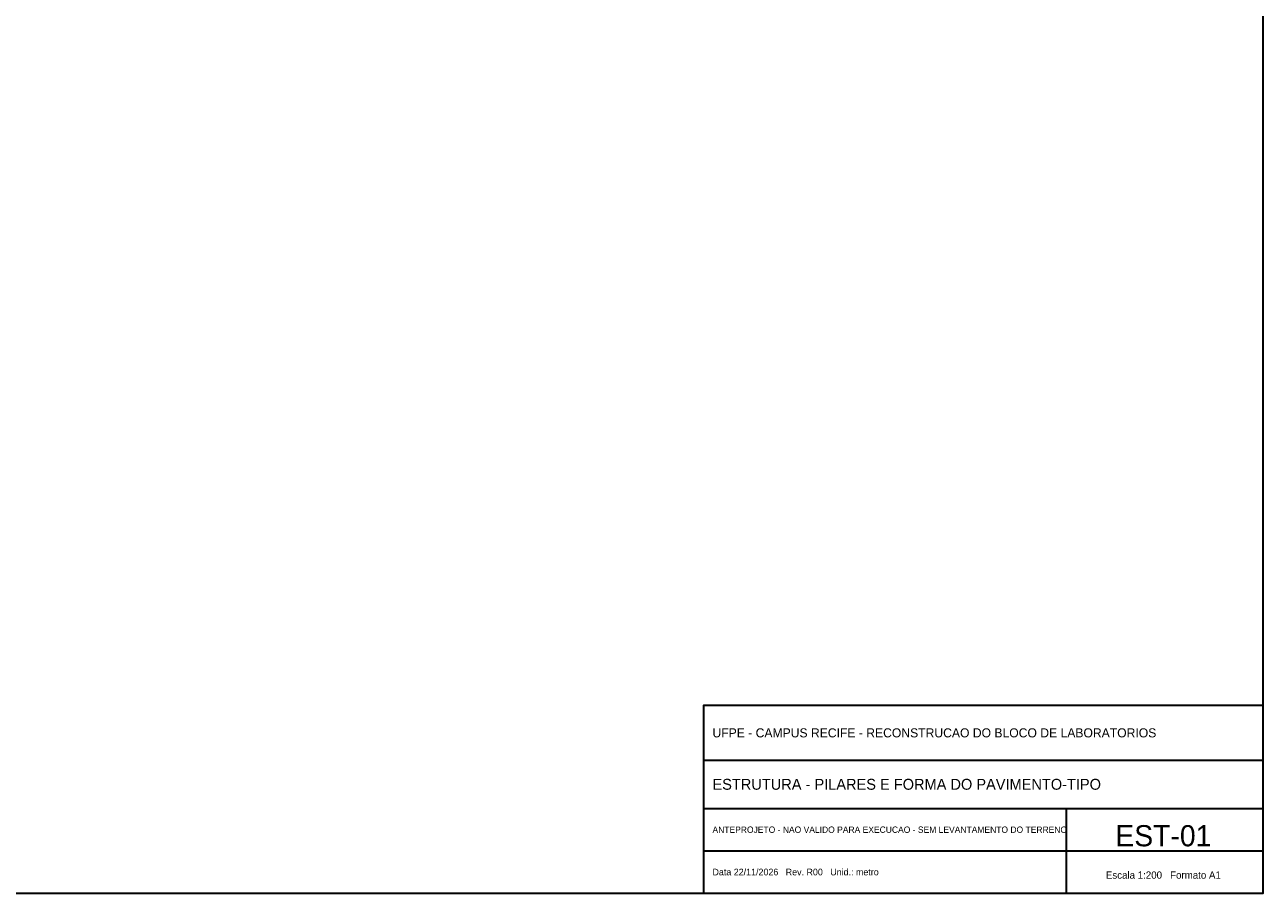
# Model space of a CAD drawing. Header units: metres. Extents: x -12 to 152, y -66 to 49.
# Tile 4 of 5: x 70 to 152, y -66 to -9. Entities that reach past the tile are written whole.
import ezdxf
from ezdxf.enums import TextEntityAlignment as Align

# ---------------------------------------------------------------- set-up
doc = ezdxf.new("R2010")
doc.units = ezdxf.units.M
doc.layers.add('FOLHA', color=7, linetype='Continuous', lineweight=35)

msp = doc.modelspace()

# ---------------------------------------------------------------- linework, layer by layer
at = {"layer": 'FOLHA'}
for p, q in [((115.2, -57.2), (152.2, -57.2)), ((115.2, -60.4), (152.2, -60.4)), ((139.2, -66), (139.2, -60.4)), ((115.2, -63.2), (152.2, -63.2))]:
    msp.add_line(p, q, dxfattribs=at)
for points in [[(-12, -66), (152.2, -66), (152.2, 48.8), (-12, 48.8)], [(115.2, -66), (152.2, -66), (152.2, -53.6), (115.2, -53.6)]]:
    msp.add_lwpolyline(points, close=True, dxfattribs=at)

# ---------------------------------------------------------------- texts
for s, height, p in [('UFPE - CAMPUS RECIFE - RECONSTRUCAO DO BLOCO DE LABORATORIOS', 0.6, (115.8, -55.4)), ('ESTRUTURA - PILARES E FORMA DO PAVIMENTO-TIPO', 0.72, (115.8, -58.8)), ('ANTEPROJETO - NAO VALIDO PARA EXECUCAO - SEM LEVANTAMENTO DO TERRENO', 0.42, (115.8, -61.8)), ('Data 22/11/2026   Rev. R00   Unid.: metro', 0.44, (115.8, -64.6))]:
    msp.add_text(s, height=height, dxfattribs=at).set_placement(p, align=Align.MIDDLE_LEFT)
for s, height, p in [('EST-01', 1.4, (145.6, -62.2)), ('Escala 1:200   Formato A1', 0.48, (145.6, -64.8))]:
    msp.add_text(s, height=height, dxfattribs=at).set_placement(p, align=Align.MIDDLE_CENTER)

doc.saveas('drawing.dxf')
